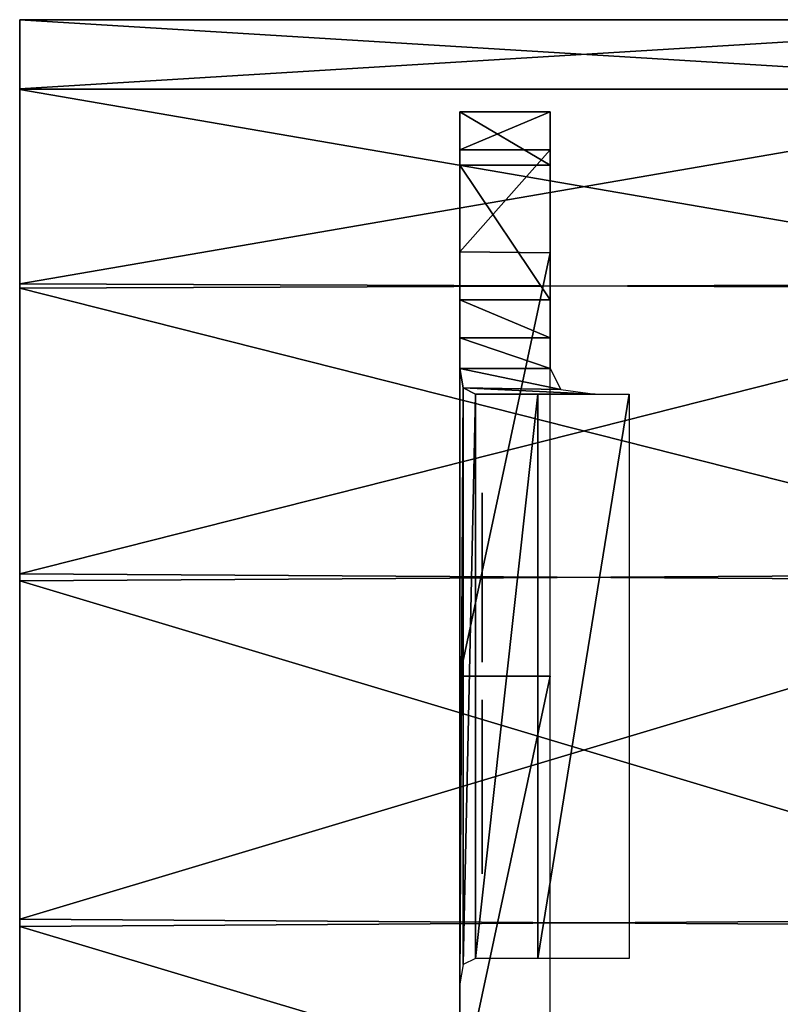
# Model space of a CAD drawing. Header units: millimetres. Extents: x -108 to 112, y -157 to 157.
# Tile 28 of 118: x -101.9 to -95.16, y -42.17 to -33.45. Entities that reach past the tile are written whole.
import ezdxf

# ---------------------------------------------------------------- set-up
doc = ezdxf.new("R2010")
doc.units = ezdxf.units.MM
doc.header["$LTSCALE"] = 33.374815
for name, color, linetype in [('1044', 7, 'CONTINUOUS'), ('1045', 7, 'CONTINUOUS'), ('1046', 7, 'CONTINUOUS'), ('1049', 7, 'CONTINUOUS'), ('1050', 7, 'CONTINUOUS'), ('1051', 7, 'CONTINUOUS'), ('1052', 7, 'CONTINUOUS'), ('1053', 7, 'CONTINUOUS'), ('1054', 7, 'CONTINUOUS'), ('523', 7, 'CONTINUOUS'), ('534', 7, 'CONTINUOUS'), ('535', 7, 'CONTINUOUS')]:
    doc.layers.add(name, color=color, linetype=linetype)

msp = doc.modelspace()

# ---------------------------------------------------------------- linework, layer by layer
at = {"layer": '1044', "color": 7, "linetype": 'CONTINUOUS'}
for points in [[(-97.2, -34.2664, -12), (-97.2, -34.7388, -13.291), (-98, -34.2664, -12), (-97.2, -34.2664, -12)], [(-98, -34.2664, -12), (-97.2, -34.7388, -13.291), (-98, -34.7389, -13.291), (-98, -34.2664, -12)], [(-97.2, -34.7388, -13.291), (-97.2, -35.933, -13.972), (-98, -34.7389, -13.291), (-97.2, -34.7388, -13.291)], [(-97.2, -35.933, -13.972), (-98, -35.933, -13.972), (-98, -34.7389, -13.291), (-97.2, -35.933, -13.972)]]:
    msp.add_3dface(points, dxfattribs=at)
at = {"layer": '1045', "color": 7, "linetype": 'CONTINUOUS'}
for points in [[(-98, -34.2664, -11.1838), (-98, -34.6037, -10.0734), (-97.2, -34.2664, -11.1838), (-98, -34.2664, -11.1838)], [(-97.2, -34.2664, -11.1838), (-98, -34.6037, -10.0734), (-97.2, -34.6029, -10.0735), (-97.2, -34.2664, -11.1838)], [(-98, -34.6037, -10.0734), (-98, -35.5066, -9.3323), (-97.2, -34.6029, -10.0735), (-98, -34.6037, -10.0734)], [(-97.2, -34.6029, -10.0735), (-98, -35.5066, -9.3323), (-97.2, -35.5164, -9.3298), (-97.2, -34.6029, -10.0735)]]:
    msp.add_3dface(points, dxfattribs=at)
at = {"layer": '1046', "color": 7, "linetype": 'CONTINUOUS'}
for points in [[(-98, -35.5066, -9.3323), (-98, -39.267, -8.6009), (-97.2, -35.5164, -9.3298), (-98, -35.5066, -9.3323)], [(-97.2, -35.5164, -9.3298), (-98, -39.267, -8.6009), (-97.2, -39.2664, -8.6), (-97.2, -35.5164, -9.3298)], [(-98, -39.267, -8.6009), (-98, -43.0164, -9.3298), (-97.2, -39.2664, -8.6), (-98, -39.267, -8.6009)], [(-97.2, -39.2664, -8.6), (-98, -43.0164, -9.3298), (-97.2, -43.0164, -9.3298), (-97.2, -39.2664, -8.6)]]:
    msp.add_3dface(points, dxfattribs=at)
at = {"layer": '1049', "color": 7, "linetype": 'CONTINUOUS'}
for points in [[(-98, -34.2664, -12), (-98, -34.7389, -13.291), (-98, -34.2664, -11.1838), (-98, -34.2664, -12)], [(-98, -34.2664, -11.1838), (-98, -34.7389, -13.291), (-98, -34.6037, -10.0734), (-98, -34.2664, -11.1838)], [(-98, -34.6037, -10.0734), (-98, -34.7389, -13.291), (-98, -35.5066, -9.3323), (-98, -34.6037, -10.0734)], [(-98, -34.7389, -13.291), (-98, -35.933, -13.972), (-98, -35.7664, -12.25), (-98, -34.7389, -13.291)], [(-98, -35.5066, -9.3323), (-98, -34.7389, -13.291), (-98, -35.7664, -12.25), (-98, -35.5066, -9.3323)], [(-98, -39.267, -8.6009), (-98, -35.5066, -9.3323), (-98, -39.1414, -10.25), (-98, -39.267, -8.6009)], [(-98, -39.1414, -10.25), (-98, -35.5066, -9.3323), (-98, -38.8914, -10.25), (-98, -39.1414, -10.25)], [(-98, -38.8914, -10.25), (-98, -35.5066, -9.3323), (-98, -37.8914, -10.25), (-98, -38.8914, -10.25)], [(-98, -37.8914, -10.25), (-98, -35.5066, -9.3323), (-98, -37.6414, -10.25), (-98, -37.8914, -10.25)], [(-98, -37.6414, -10.25), (-98, -35.5066, -9.3323), (-98, -36.9747, -10.2926), (-98, -37.6414, -10.25)], [(-98, -36.9747, -10.2926), (-98, -35.5066, -9.3323), (-98, -36.7664, -10.25), (-98, -36.9747, -10.2926)], [(-98, -36.7664, -10.25), (-98, -35.5066, -9.3323), (-98, -35.7664, -10.25), (-98, -36.7664, -10.25)], [(-98, -35.7664, -10.25), (-98, -35.5066, -9.3323), (-98, -35.7664, -12.25), (-98, -35.7664, -10.25)], [(-98, -35.7664, -12.25), (-98, -35.933, -13.972), (-98, -36.0164, -12.25), (-98, -35.7664, -12.25)], [(-98, -35.933, -13.972), (-98, -36.2693, -14.0938), (-98, -36.0164, -12.25), (-98, -35.933, -13.972)], [(-98, -36.2693, -14.0938), (-98, -36.5413, -14.326), (-98, -36.0164, -11.3564), (-98, -36.2693, -14.0938)], [(-98, -36.0164, -11.3564), (-98, -36.5413, -14.326), (-98, -36.7664, -11.3564), (-98, -36.0164, -11.3564)], [(-98, -36.0164, -12.25), (-98, -36.2693, -14.0938), (-98, -36.0164, -11.3564), (-98, -36.0164, -12.25)], [(-98, -36.5413, -14.326), (-98, -41.9915, -14.326), (-98, -37.933, -12.1223), (-98, -36.5413, -14.326)], [(-98, -36.5413, -14.326), (-98, -37.933, -12.1223), (-98, -36.7664, -11.3564), (-98, -36.5413, -14.326)], [(-98, -36.7664, -11.3564), (-98, -37.933, -12.1223), (-98, -36.9747, -11.3138), (-98, -36.7664, -11.3564)], [(-98, -37.1414, -10.4202), (-98, -37.6414, -10.25), (-98, -36.9747, -10.2926), (-98, -37.1414, -10.4202)], [(-98, -37.933, -12.1223), (-98, -37.7664, -11.9521), (-98, -36.9747, -11.3138), (-98, -37.933, -12.1223)], [(-98, -36.9747, -11.3138), (-98, -37.7664, -11.9521), (-98, -37.1414, -11.1862), (-98, -36.9747, -11.3138)], [(-98, -37.2664, -10.5904), (-98, -37.6414, -10.25), (-98, -37.1414, -10.4202), (-98, -37.2664, -10.5904)], [(-98, -37.1414, -11.1862), (-98, -37.7664, -11.9521), (-98, -37.2664, -11.016), (-98, -37.1414, -11.1862)], [(-98, -37.6414, -11.5691), (-98, -37.6414, -10.25), (-98, -37.2664, -10.5904), (-98, -37.6414, -11.5691)], [(-98, -37.308, -10.7181), (-98, -37.6414, -11.5691), (-98, -37.2664, -10.5904), (-98, -37.308, -10.7181)], [(-98, -37.7664, -11.9521), (-98, -37.683, -11.7819), (-98, -37.2664, -11.016), (-98, -37.7664, -11.9521)], [(-98, -37.2664, -11.016), (-98, -37.683, -11.7819), (-98, -37.308, -10.8883), (-98, -37.2664, -11.016)], [(-98, -37.683, -11.7819), (-98, -37.6414, -11.5691), (-98, -37.308, -10.7181), (-98, -37.683, -11.7819)], [(-98, -37.683, -11.7819), (-98, -37.308, -10.7181), (-98, -37.308, -10.8883), (-98, -37.683, -11.7819)], [(-98, -38.8914, -11.5691), (-98, -38.8914, -10.25), (-98, -37.8914, -10.25), (-98, -38.8914, -11.5691)], [(-98, -38.8497, -11.7394), (-98, -38.8914, -11.5691), (-98, -37.8914, -10.25), (-98, -38.8497, -11.7394)], [(-98, -38.7664, -11.867), (-98, -38.8497, -11.7394), (-98, -37.8914, -10.25), (-98, -38.7664, -11.867)], [(-98, -38.6414, -11.9521), (-98, -38.7664, -11.867), (-98, -37.8914, -10.25), (-98, -38.6414, -11.9521)], [(-98, -38.4747, -11.9947), (-98, -38.6414, -11.9521), (-98, -37.8914, -10.25), (-98, -38.4747, -11.9947)], [(-98, -38.308, -11.9947), (-98, -38.4747, -11.9947), (-98, -37.8914, -10.25), (-98, -38.308, -11.9947)], [(-98, -38.1414, -11.9521), (-98, -38.308, -11.9947), (-98, -37.8914, -10.25), (-98, -38.1414, -11.9521)], [(-98, -38.0164, -11.867), (-98, -38.1414, -11.9521), (-98, -37.8914, -10.25), (-98, -38.0164, -11.867)], [(-98, -37.933, -11.7394), (-98, -38.0164, -11.867), (-98, -37.8914, -10.25), (-98, -37.933, -11.7394)], [(-98, -37.8914, -11.5691), (-98, -37.933, -11.7394), (-98, -37.8914, -10.25), (-98, -37.8914, -11.5691)], [(-98, -37.933, -12.1223), (-98, -41.9915, -14.326), (-98, -38.0997, -12.2074), (-98, -37.933, -12.1223)], [(-98, -38.0997, -12.2074), (-98, -41.9915, -14.326), (-98, -38.308, -12.25), (-98, -38.0997, -12.2074)], [(-98, -38.308, -12.25), (-98, -41.9915, -14.326), (-98, -38.4747, -12.25), (-98, -38.308, -12.25)], [(-98, -38.4747, -12.25), (-98, -41.9915, -14.326), (-98, -38.683, -12.2074), (-98, -38.4747, -12.25)], [(-98, -38.683, -12.2074), (-98, -41.9915, -14.326), (-98, -38.8497, -12.1223), (-98, -38.683, -12.2074)], [(-98, -38.8497, -12.1223), (-98, -41.9915, -14.326), (-98, -39.0164, -11.9521), (-98, -38.8497, -12.1223)], [(-98, -39.0164, -11.9521), (-98, -41.9915, -14.326), (-98, -39.0997, -11.7819), (-98, -39.0164, -11.9521)], [(-98, -39.0997, -11.7819), (-98, -41.9915, -14.326), (-98, -39.6414, -12.0798), (-98, -39.0997, -11.7819)], [(-98, -39.1414, -11.5691), (-98, -39.0997, -11.7819), (-98, -39.6414, -12.0798), (-98, -39.1414, -11.5691)], [(-98, -39.267, -8.6009), (-98, -39.1414, -10.25), (-98, -39.4747, -11.6968), (-98, -39.267, -8.6009)], [(-98, -39.1414, -10.25), (-98, -39.1414, -11.5691), (-98, -39.4747, -11.6968), (-98, -39.1414, -10.25)], [(-98, -39.4747, -11.6968), (-98, -39.1414, -11.5691), (-98, -39.5164, -11.867), (-98, -39.4747, -11.6968)], [(-98, -39.5164, -11.867), (-98, -39.1414, -11.5691), (-98, -39.6414, -12.0798), (-98, -39.5164, -11.867)], [(-98, -43.0164, -9.3298), (-98, -39.267, -8.6009), (-98, -43.0164, -10.25), (-98, -43.0164, -9.3298)], [(-98, -40.7247, -10.4202), (-98, -39.267, -8.6009), (-98, -40.558, -10.2926), (-98, -40.7247, -10.4202)], [(-98, -39.267, -8.6009), (-98, -40.7247, -10.4202), (-98, -41.3497, -10.25), (-98, -39.267, -8.6009)], [(-98, -40.558, -10.2926), (-98, -39.267, -8.6009), (-98, -40.3497, -10.25), (-98, -40.558, -10.2926)], [(-98, -40.3497, -10.25), (-98, -39.267, -8.6009), (-98, -40.1414, -10.25), (-98, -40.3497, -10.25)], [(-98, -40.1414, -10.25), (-98, -39.267, -8.6009), (-98, -39.9747, -10.2926), (-98, -40.1414, -10.25)], [(-98, -39.9747, -10.2926), (-98, -39.267, -8.6009), (-98, -39.808, -10.3777), (-98, -39.9747, -10.2926)], [(-98, -39.808, -10.3777), (-98, -39.267, -8.6009), (-98, -39.6414, -10.5479), (-98, -39.808, -10.3777)], [(-98, -39.6414, -10.5479), (-98, -39.267, -8.6009), (-98, -39.5997, -10.7181), (-98, -39.6414, -10.5479)], [(-98, -39.5997, -10.7181), (-98, -39.267, -8.6009), (-98, -39.5997, -10.8883), (-98, -39.5997, -10.7181)], [(-98, -39.5997, -10.8883), (-98, -39.267, -8.6009), (-98, -39.4747, -11.6968), (-98, -39.5997, -10.8883)], [(-98, -43.0164, -10.25), (-98, -39.267, -8.6009), (-98, -42.7664, -10.25), (-98, -43.0164, -10.25)], [(-98, -42.7664, -10.25), (-98, -39.267, -8.6009), (-98, -42.7664, -11.0585), (-98, -42.7664, -10.25)], [(-98, -42.7664, -11.0585), (-98, -39.267, -8.6009), (-98, -41.5997, -10.25), (-98, -42.7664, -11.0585)], [(-98, -41.5997, -10.25), (-98, -39.267, -8.6009), (-98, -41.3497, -10.25), (-98, -41.5997, -10.25)], [(-98, -39.7247, -11.6968), (-98, -39.5997, -10.8883), (-98, -39.4747, -11.6968), (-98, -39.7247, -11.6968)], [(-98, -39.6414, -11.0585), (-98, -39.5997, -10.8883), (-98, -39.7247, -11.6968), (-98, -39.6414, -11.0585)], [(-98, -39.6414, -12.0798), (-98, -41.9915, -14.326), (-98, -39.8497, -12.2074), (-98, -39.6414, -12.0798)], [(-98, -39.808, -11.2287), (-98, -39.6414, -11.0585), (-98, -39.7664, -11.8245), (-98, -39.808, -11.2287)], [(-98, -39.7664, -11.8245), (-98, -39.6414, -11.0585), (-98, -39.7247, -11.6968), (-98, -39.7664, -11.8245)], [(-98, -39.8914, -11.9521), (-98, -39.808, -11.2287), (-98, -39.7664, -11.8245), (-98, -39.8914, -11.9521)], [(-98, -39.9747, -11.3138), (-98, -39.808, -11.2287), (-98, -39.8914, -11.9521), (-98, -39.9747, -11.3138)], [(-98, -39.8497, -12.2074), (-98, -41.9915, -14.326), (-98, -40.058, -12.25), (-98, -39.8497, -12.2074)], [(-98, -39.8497, -10.8457), (-98, -39.8914, -10.9734), (-98, -39.8497, -10.7606), (-98, -39.8497, -10.8457)], [(-98, -39.8497, -10.7606), (-98, -39.8914, -10.9734), (-98, -39.8914, -10.633), (-98, -39.8497, -10.7606)], [(-98, -40.058, -11.9947), (-98, -39.9747, -11.3138), (-98, -39.8914, -11.9521), (-98, -40.058, -11.9947)], [(-98, -39.8914, -10.9734), (-98, -40.0164, -11.0585), (-98, -39.8914, -10.633), (-98, -39.8914, -10.9734)], [(-98, -39.8914, -10.633), (-98, -40.0164, -11.0585), (-98, -40.0164, -10.5479), (-98, -39.8914, -10.633)], [(-98, -40.1414, -11.3564), (-98, -39.9747, -11.3138), (-98, -40.058, -11.9947), (-98, -40.1414, -11.3564)], [(-98, -40.0164, -11.0585), (-98, -40.1414, -11.1011), (-98, -40.0164, -10.5479), (-98, -40.0164, -11.0585)], [(-98, -40.0164, -10.5479), (-98, -40.1414, -11.1011), (-98, -40.1414, -10.5053), (-98, -40.0164, -10.5479)], [(-98, -40.058, -12.25), (-98, -41.9915, -14.326), (-98, -40.3914, -12.25), (-98, -40.058, -12.25)], [(-98, -40.3914, -11.9947), (-98, -40.1414, -11.3564), (-98, -40.058, -11.9947), (-98, -40.3914, -11.9947)], [(-98, -40.3914, -11.3564), (-98, -40.1414, -11.3564), (-98, -40.3914, -11.9947), (-98, -40.3914, -11.3564)], [(-98, -40.1414, -11.1011), (-98, -40.3914, -11.1011), (-98, -40.1414, -10.5053), (-98, -40.1414, -11.1011)], [(-98, -40.1414, -10.5053), (-98, -40.3914, -11.1011), (-98, -40.3914, -10.5053), (-98, -40.1414, -10.5053)], [(-98, -40.3914, -12.25), (-98, -41.9915, -14.326), (-98, -40.5997, -12.2074), (-98, -40.3914, -12.25)], [(-98, -40.558, -11.3989), (-98, -40.3914, -11.3564), (-98, -40.558, -11.9521), (-98, -40.558, -11.3989)], [(-98, -40.558, -11.9521), (-98, -40.3914, -11.3564), (-98, -40.3914, -11.9947), (-98, -40.558, -11.9521)], [(-98, -40.3914, -11.1011), (-98, -40.5997, -11.1436), (-98, -40.3914, -10.5053), (-98, -40.3914, -11.1011)], [(-98, -40.3914, -10.5053), (-98, -40.5997, -11.1436), (-98, -40.5164, -10.5479), (-98, -40.3914, -10.5053)], [(-98, -40.5164, -10.5479), (-98, -40.5997, -11.1436), (-98, -40.5997, -10.633), (-98, -40.5164, -10.5479)], [(-98, -40.683, -11.484), (-98, -40.558, -11.3989), (-98, -40.683, -11.867), (-98, -40.683, -11.484)], [(-98, -40.683, -11.867), (-98, -40.558, -11.3989), (-98, -40.558, -11.9521), (-98, -40.683, -11.867)], [(-98, -40.5997, -12.2074), (-98, -41.9915, -14.326), (-98, -40.7664, -12.1223), (-98, -40.5997, -12.2074)], [(-98, -40.7664, -11.2287), (-98, -40.6414, -10.7181), (-98, -40.5997, -10.633), (-98, -40.7664, -11.2287)], [(-98, -40.5997, -11.1436), (-98, -40.7664, -11.2287), (-98, -40.5997, -10.633), (-98, -40.5997, -11.1436)], [(-98, -40.8914, -10.7181), (-98, -40.6414, -10.7181), (-98, -40.7664, -11.2287), (-98, -40.8914, -10.7181)], [(-98, -40.7664, -11.6117), (-98, -40.683, -11.484), (-98, -40.7664, -11.7394), (-98, -40.7664, -11.6117)], [(-98, -40.7664, -11.7394), (-98, -40.683, -11.484), (-98, -40.683, -11.867), (-98, -40.7664, -11.7394)], [(-98, -40.7247, -10.4202), (-98, -40.8497, -10.5904), (-98, -41.3497, -10.25), (-98, -40.7247, -10.4202)], [(-98, -40.7664, -12.1223), (-98, -41.9915, -14.326), (-98, -40.933, -11.9521), (-98, -40.7664, -12.1223)], [(-98, -40.933, -11.3989), (-98, -40.8914, -10.7181), (-98, -40.7664, -11.2287), (-98, -40.933, -11.3989)], [(-98, -40.8497, -10.5904), (-98, -40.8914, -10.7181), (-98, -41.3497, -10.25), (-98, -40.8497, -10.5904)], [(-98, -41.0164, -11.5691), (-98, -40.8914, -10.7181), (-98, -40.933, -11.3989), (-98, -41.0164, -11.5691)], [(-98, -40.8914, -10.7181), (-98, -41.0164, -11.5691), (-98, -41.3497, -12.25), (-98, -40.8914, -10.7181)], [(-98, -41.3497, -10.25), (-98, -40.8914, -10.7181), (-98, -41.3497, -12.25), (-98, -41.3497, -10.25)], [(-98, -40.933, -11.9521), (-98, -41.9915, -14.326), (-98, -41.0164, -11.7819), (-98, -40.933, -11.9521)], [(-98, -41.0164, -11.7819), (-98, -41.9915, -14.326), (-98, -41.0164, -11.5691), (-98, -41.0164, -11.7819)], [(-98, -41.0164, -11.5691), (-98, -41.9915, -14.326), (-98, -41.3497, -12.25), (-98, -41.0164, -11.5691)], [(-98, -41.9915, -14.326), (-98, -41.5997, -12.25), (-98, -41.3497, -12.25), (-98, -41.9915, -14.326)], [(-98, -41.9915, -14.326), (-98, -42.2635, -14.0938), (-98, -41.5997, -11.3138), (-98, -41.9915, -14.326)], [(-98, -41.5997, -12.25), (-98, -41.9915, -14.326), (-98, -41.5997, -11.3138), (-98, -41.5997, -12.25)], [(-98, -42.2635, -14.0938), (-98, -42.5997, -13.972), (-98, -41.5997, -11.3138), (-98, -42.2635, -14.0938)], [(-98, -41.5997, -11.3138), (-98, -42.5997, -13.972), (-98, -42.7664, -12.25), (-98, -41.5997, -11.3138)], [(-98, -42.7664, -11.3138), (-98, -41.5997, -11.3138), (-98, -42.7664, -12.25), (-98, -42.7664, -11.3138)], [(-98, -41.5997, -11.0585), (-98, -42.7664, -11.0585), (-98, -41.5997, -10.25), (-98, -41.5997, -11.0585)]]:
    msp.add_3dface(points, dxfattribs=at)
at = {"layer": '1050', "color": 7, "linetype": 'CONTINUOUS'}
for points in [[(-98, -35.933, -13.972), (-97.2, -35.933, -13.972), (-97.2, -36.2693, -14.0937), (-98, -35.933, -13.972)], [(-98, -35.933, -13.972), (-97.2, -36.2693, -14.0937), (-98, -36.2693, -14.0938), (-98, -35.933, -13.972)], [(-97.2, -36.5413, -14.326), (-98, -36.5413, -14.326), (-98, -36.2693, -14.0938), (-97.2, -36.5413, -14.326)], [(-97.2, -36.2693, -14.0937), (-97.2, -36.5413, -14.326), (-98, -36.2693, -14.0938), (-97.2, -36.2693, -14.0937)], [(-97.9691, -36.7102, -14.6277), (-98, -36.5413, -14.326), (-97.1055, -36.726, -14.6766), (-97.9691, -36.7102, -14.6277)], [(-97.1055, -36.726, -14.6766), (-98, -36.5413, -14.326), (-97.2, -36.5413, -14.326), (-97.1055, -36.726, -14.6766)], [(-97.8603, -36.7664, -14.958), (-97.9691, -36.7102, -14.6277), (-96.8008, -36.7664, -14.958), (-97.8603, -36.7664, -14.958)], [(-96.8008, -36.7664, -14.958), (-97.9691, -36.7102, -14.6277), (-97.1055, -36.726, -14.6766), (-96.8008, -36.7664, -14.958)]]:
    msp.add_3dface(points, dxfattribs=at)
at = {"layer": '1051', "color": 7, "linetype": 'CONTINUOUS'}
for points in [[(-98, -36.5413, -14.326), (-97.9691, -36.7102, -14.6277), (-98, -41.9915, -14.326), (-98, -36.5413, -14.326)], [(-98, -41.9915, -14.326), (-97.9691, -36.7102, -14.6277), (-97.9684, -41.8212, -14.6322), (-98, -41.9915, -14.326)], [(-97.9691, -36.7102, -14.6277), (-97.8603, -36.7664, -14.958), (-97.9684, -41.8212, -14.6322), (-97.9691, -36.7102, -14.6277)], [(-97.9684, -41.8212, -14.6322), (-97.8603, -36.7664, -14.958), (-97.8603, -41.7664, -14.958), (-97.9684, -41.8212, -14.6322)], [(-97.8603, -41.7664, -14.958), (-97.8603, -36.7664, -14.958), (-97.3068, -36.7664, -15.5905), (-97.8603, -41.7664, -14.958)], [(-97.3068, -41.7664, -15.5905), (-97.8603, -41.7664, -14.958), (-97.3068, -36.7664, -15.5905), (-97.3068, -41.7664, -15.5905)], [(-96.5, -41.7664, -15.826), (-97.3068, -41.7664, -15.5905), (-96.5, -36.7664, -15.826), (-96.5, -41.7664, -15.826)], [(-96.5, -36.7664, -15.826), (-97.3068, -41.7664, -15.5905), (-97.3068, -36.7664, -15.5905), (-96.5, -36.7664, -15.826)]]:
    msp.add_3dface(points, dxfattribs=at)
at = {"layer": '1052', "color": 7, "linetype": 'CONTINUOUS'}
for points in [[(-98, -36.0164, -11.1011), (-98, -36.808, -11.1011), (-98, -36.0164, -10.4628), (-98, -36.0164, -11.1011)], [(-98, -36.0164, -10.4628), (-98, -36.808, -11.1011), (-98, -36.808, -10.4628), (-98, -36.0164, -10.4628)], [(-98, -36.808, -10.4628), (-98, -36.808, -11.1011), (-98, -36.933, -11.0585), (-98, -36.808, -10.4628)], [(-98, -36.933, -10.5053), (-98, -36.808, -10.4628), (-98, -36.933, -11.0585), (-98, -36.933, -10.5053)], [(-98, -37.0164, -10.5904), (-98, -36.933, -10.5053), (-98, -37.0164, -10.9734), (-98, -37.0164, -10.5904)], [(-98, -37.0164, -10.9734), (-98, -36.933, -10.5053), (-98, -36.933, -11.0585), (-98, -37.0164, -10.9734)], [(-98, -37.058, -10.7181), (-98, -37.0164, -10.5904), (-98, -37.058, -10.8457), (-98, -37.058, -10.7181)], [(-98, -37.058, -10.8457), (-98, -37.0164, -10.5904), (-98, -37.0164, -10.9734), (-98, -37.058, -10.8457)]]:
    msp.add_3dface(points, dxfattribs=at)
at = {"layer": '1053', "color": 7, "linetype": 'CONTINUOUS'}
for points in [[(-97.8, -37.6414, -11.5691), (-97.8, -37.683, -11.7819), (-97.8, -37.8914, -11.5691), (-97.8, -37.6414, -11.5691)], [(-97.8, -37.6414, -10.25), (-97.8, -37.6414, -11.5691), (-97.8, -37.8914, -10.25), (-97.8, -37.6414, -10.25)], [(-97.8, -37.8914, -10.25), (-97.8, -37.6414, -11.5691), (-97.8, -37.8914, -11.5691), (-97.8, -37.8914, -10.25)], [(-97.8, -37.683, -11.7819), (-97.8, -37.7664, -11.9521), (-97.8, -38.0164, -11.867), (-97.8, -37.683, -11.7819)], [(-97.8, -37.8914, -11.5691), (-97.8, -37.683, -11.7819), (-97.8, -37.933, -11.7394), (-97.8, -37.8914, -11.5691)], [(-97.8, -37.933, -11.7394), (-97.8, -37.683, -11.7819), (-97.8, -38.0164, -11.867), (-97.8, -37.933, -11.7394)], [(-97.8, -37.7664, -11.9521), (-97.8, -37.933, -12.1223), (-97.8, -38.1414, -11.9521), (-97.8, -37.7664, -11.9521)], [(-97.8, -38.0164, -11.867), (-97.8, -37.7664, -11.9521), (-97.8, -38.1414, -11.9521), (-97.8, -38.0164, -11.867)], [(-97.8, -38.8497, -12.1223), (-97.8, -39.0164, -11.9521), (-97.8, -37.933, -12.1223), (-97.8, -38.8497, -12.1223)], [(-97.8, -37.933, -12.1223), (-97.8, -39.0164, -11.9521), (-97.8, -38.4747, -11.9947), (-97.8, -37.933, -12.1223)], [(-97.8, -38.0997, -12.2074), (-97.8, -38.8497, -12.1223), (-97.8, -37.933, -12.1223), (-97.8, -38.0997, -12.2074)], [(-97.8, -38.1414, -11.9521), (-97.8, -37.933, -12.1223), (-97.8, -38.308, -11.9947), (-97.8, -38.1414, -11.9521)], [(-97.8, -38.308, -11.9947), (-97.8, -37.933, -12.1223), (-97.8, -38.4747, -11.9947), (-97.8, -38.308, -11.9947)], [(-97.8, -38.683, -12.2074), (-97.8, -38.8497, -12.1223), (-97.8, -38.0997, -12.2074), (-97.8, -38.683, -12.2074)], [(-97.8, -38.308, -12.25), (-97.8, -38.683, -12.2074), (-97.8, -38.0997, -12.2074), (-97.8, -38.308, -12.25)], [(-97.8, -38.4747, -12.25), (-97.8, -38.683, -12.2074), (-97.8, -38.308, -12.25), (-97.8, -38.4747, -12.25)], [(-97.8, -38.4747, -11.9947), (-97.8, -39.0164, -11.9521), (-97.8, -38.6414, -11.9521), (-97.8, -38.4747, -11.9947)], [(-97.8, -39.0164, -11.9521), (-97.8, -39.0997, -11.7819), (-97.8, -38.6414, -11.9521), (-97.8, -39.0164, -11.9521)], [(-97.8, -38.6414, -11.9521), (-97.8, -39.0997, -11.7819), (-97.8, -38.7664, -11.867), (-97.8, -38.6414, -11.9521)], [(-97.8, -38.7664, -11.867), (-97.8, -39.0997, -11.7819), (-97.8, -38.8497, -11.7394), (-97.8, -38.7664, -11.867)], [(-97.8, -39.0997, -11.7819), (-97.8, -39.1414, -11.5691), (-97.8, -38.8497, -11.7394), (-97.8, -39.0997, -11.7819)], [(-97.8, -38.8497, -11.7394), (-97.8, -39.1414, -11.5691), (-97.8, -38.8914, -11.5691), (-97.8, -38.8497, -11.7394)], [(-97.8, -39.1414, -11.5691), (-97.8, -39.1414, -10.25), (-97.8, -38.8914, -11.5691), (-97.8, -39.1414, -11.5691)], [(-97.8, -38.8914, -11.5691), (-97.8, -39.1414, -10.25), (-97.8, -38.8914, -10.25), (-97.8, -38.8914, -11.5691)]]:
    msp.add_3dface(points, dxfattribs=at)
at = {"layer": '1054', "color": 7, "linetype": 'CONTINUOUS'}
for points in [[(-97.8, -39.4747, -11.6968), (-97.8, -39.5164, -11.867), (-97.8, -39.7247, -11.6968), (-97.8, -39.4747, -11.6968)], [(-97.8, -39.5164, -11.867), (-97.8, -39.6414, -12.0798), (-97.8, -39.8914, -11.9521), (-97.8, -39.5164, -11.867)], [(-97.8, -39.7247, -11.6968), (-97.8, -39.5164, -11.867), (-97.8, -39.7664, -11.8245), (-97.8, -39.7247, -11.6968)], [(-97.8, -39.7664, -11.8245), (-97.8, -39.5164, -11.867), (-97.8, -39.8914, -11.9521), (-97.8, -39.7664, -11.8245)], [(-97.8, -39.8914, -10.633), (-97.8, -40.0164, -10.5479), (-97.8, -39.5997, -10.7181), (-97.8, -39.8914, -10.633)], [(-97.8, -39.5997, -10.7181), (-97.8, -40.0164, -10.5479), (-97.8, -39.6414, -10.5479), (-97.8, -39.5997, -10.7181)], [(-97.8, -39.8497, -10.7606), (-97.8, -39.8914, -10.633), (-97.8, -39.5997, -10.7181), (-97.8, -39.8497, -10.7606)], [(-97.8, -39.8497, -10.8457), (-97.8, -39.8497, -10.7606), (-97.8, -39.5997, -10.8883), (-97.8, -39.8497, -10.8457)], [(-97.8, -39.5997, -10.8883), (-97.8, -39.8497, -10.7606), (-97.8, -39.5997, -10.7181), (-97.8, -39.5997, -10.8883)], [(-97.8, -39.8914, -10.9734), (-97.8, -39.8497, -10.8457), (-97.8, -39.5997, -10.8883), (-97.8, -39.8914, -10.9734)], [(-97.8, -39.6414, -11.0585), (-97.8, -39.8914, -10.9734), (-97.8, -39.5997, -10.8883), (-97.8, -39.6414, -11.0585)], [(-97.8, -40.0164, -10.5479), (-97.8, -40.1414, -10.5053), (-97.8, -39.6414, -10.5479), (-97.8, -40.0164, -10.5479)], [(-97.8, -39.6414, -10.5479), (-97.8, -40.1414, -10.5053), (-97.8, -40.7247, -10.4202), (-97.8, -39.6414, -10.5479)], [(-97.8, -40.0164, -11.0585), (-97.8, -39.8914, -10.9734), (-97.8, -39.6414, -11.0585), (-97.8, -40.0164, -11.0585)], [(-97.8, -39.808, -11.2287), (-97.8, -40.0164, -11.0585), (-97.8, -39.6414, -11.0585), (-97.8, -39.808, -11.2287)], [(-97.8, -40.7664, -12.1223), (-97.8, -40.933, -11.9521), (-97.8, -39.6414, -12.0798), (-97.8, -40.7664, -12.1223)], [(-97.8, -39.6414, -12.0798), (-97.8, -40.933, -11.9521), (-97.8, -40.3914, -11.9947), (-97.8, -39.6414, -12.0798)], [(-97.8, -39.8497, -12.2074), (-97.8, -40.7664, -12.1223), (-97.8, -39.6414, -12.0798), (-97.8, -39.8497, -12.2074)], [(-97.8, -39.8914, -11.9521), (-97.8, -39.6414, -12.0798), (-97.8, -40.058, -11.9947), (-97.8, -39.8914, -11.9521)], [(-97.8, -40.058, -11.9947), (-97.8, -39.6414, -12.0798), (-97.8, -40.3914, -11.9947), (-97.8, -40.058, -11.9947)], [(-97.8, -39.808, -10.3777), (-97.8, -39.6414, -10.5479), (-97.8, -40.7247, -10.4202), (-97.8, -39.808, -10.3777)], [(-97.8, -40.1414, -11.1011), (-97.8, -40.0164, -11.0585), (-97.8, -39.808, -11.2287), (-97.8, -40.1414, -11.1011)], [(-97.8, -40.3914, -11.1011), (-97.8, -40.1414, -11.1011), (-97.8, -39.808, -11.2287), (-97.8, -40.3914, -11.1011)], [(-97.8, -40.5997, -11.1436), (-97.8, -40.3914, -11.1011), (-97.8, -39.808, -11.2287), (-97.8, -40.5997, -11.1436)], [(-97.8, -40.7664, -11.2287), (-97.8, -40.5997, -11.1436), (-97.8, -39.808, -11.2287), (-97.8, -40.7664, -11.2287)], [(-97.8, -39.9747, -11.3138), (-97.8, -40.7664, -11.2287), (-97.8, -39.808, -11.2287), (-97.8, -39.9747, -11.3138)], [(-97.8, -39.9747, -10.2926), (-97.8, -39.808, -10.3777), (-97.8, -40.558, -10.2926), (-97.8, -39.9747, -10.2926)], [(-97.8, -40.558, -10.2926), (-97.8, -39.808, -10.3777), (-97.8, -40.7247, -10.4202), (-97.8, -40.558, -10.2926)], [(-97.8, -40.5997, -12.2074), (-97.8, -40.7664, -12.1223), (-97.8, -39.8497, -12.2074), (-97.8, -40.5997, -12.2074)], [(-97.8, -40.058, -12.25), (-97.8, -40.5997, -12.2074), (-97.8, -39.8497, -12.2074), (-97.8, -40.058, -12.25)], [(-97.8, -40.1414, -11.3564), (-97.8, -40.7664, -11.2287), (-97.8, -39.9747, -11.3138), (-97.8, -40.1414, -11.3564)], [(-97.8, -40.1414, -10.25), (-97.8, -39.9747, -10.2926), (-97.8, -40.3497, -10.25), (-97.8, -40.1414, -10.25)], [(-97.8, -40.3497, -10.25), (-97.8, -39.9747, -10.2926), (-97.8, -40.558, -10.2926), (-97.8, -40.3497, -10.25)], [(-97.8, -40.3914, -12.25), (-97.8, -40.5997, -12.2074), (-97.8, -40.058, -12.25), (-97.8, -40.3914, -12.25)], [(-97.8, -40.1414, -10.5053), (-97.8, -40.3914, -10.5053), (-97.8, -40.7247, -10.4202), (-97.8, -40.1414, -10.5053)], [(-97.8, -40.3914, -11.3564), (-97.8, -40.7664, -11.2287), (-97.8, -40.1414, -11.3564), (-97.8, -40.3914, -11.3564)], [(-97.8, -40.3914, -10.5053), (-97.8, -40.5164, -10.5479), (-97.8, -40.7247, -10.4202), (-97.8, -40.3914, -10.5053)], [(-97.8, -40.558, -11.3989), (-97.8, -40.7664, -11.2287), (-97.8, -40.3914, -11.3564), (-97.8, -40.558, -11.3989)], [(-97.8, -40.3914, -11.9947), (-97.8, -40.933, -11.9521), (-97.8, -40.558, -11.9521), (-97.8, -40.3914, -11.9947)], [(-97.8, -40.5164, -10.5479), (-97.8, -40.5997, -10.633), (-97.8, -40.8497, -10.5904), (-97.8, -40.5164, -10.5479)], [(-97.8, -40.7247, -10.4202), (-97.8, -40.5164, -10.5479), (-97.8, -40.8497, -10.5904), (-97.8, -40.7247, -10.4202)], [(-97.8, -40.933, -11.3989), (-97.8, -40.7664, -11.2287), (-97.8, -40.558, -11.3989), (-97.8, -40.933, -11.3989)], [(-97.8, -40.683, -11.484), (-97.8, -40.933, -11.3989), (-97.8, -40.558, -11.3989), (-97.8, -40.683, -11.484)], [(-97.8, -40.933, -11.9521), (-97.8, -41.0164, -11.7819), (-97.8, -40.558, -11.9521), (-97.8, -40.933, -11.9521)], [(-97.8, -40.558, -11.9521), (-97.8, -41.0164, -11.7819), (-97.8, -40.683, -11.867), (-97.8, -40.558, -11.9521)], [(-97.8, -40.5997, -10.633), (-97.8, -40.6414, -10.7181), (-97.8, -40.8497, -10.5904), (-97.8, -40.5997, -10.633)], [(-97.8, -40.6414, -10.7181), (-97.8, -40.8914, -10.7181), (-97.8, -40.8497, -10.5904), (-97.8, -40.6414, -10.7181)], [(-97.8, -41.0164, -11.5691), (-97.8, -40.933, -11.3989), (-97.8, -40.683, -11.484), (-97.8, -41.0164, -11.5691)], [(-97.8, -40.7664, -11.6117), (-97.8, -41.0164, -11.5691), (-97.8, -40.683, -11.484), (-97.8, -40.7664, -11.6117)], [(-97.8, -40.683, -11.867), (-97.8, -41.0164, -11.7819), (-97.8, -40.7664, -11.7394), (-97.8, -40.683, -11.867)], [(-97.8, -41.0164, -11.7819), (-97.8, -41.0164, -11.5691), (-97.8, -40.7664, -11.7394), (-97.8, -41.0164, -11.7819)], [(-97.8, -40.7664, -11.7394), (-97.8, -41.0164, -11.5691), (-97.8, -40.7664, -11.6117), (-97.8, -40.7664, -11.7394)]]:
    msp.add_3dface(points, dxfattribs=at)
at = {"layer": '523', "color": 7, "linetype": 'CONTINUOUS'}
for points in [[(-101.9, -34.0627, 32.8174), (-101.9, -33.45, 29.75), (-101.9, -48.8302, 32.8334), (-101.9, -34.0627, 32.8174)], [(-101.9, -48.8302, 32.8334), (-101.9, -33.45, 29.75), (-101.9, -49.45, 29.75), (-101.9, -48.8302, 32.8334)], [(-101.9, -49.45, 29.75), (-101.9, -33.45, 29.75), (-101.9, -34.0698, 26.6666), (-101.9, -49.45, 29.75)], [(-101.9, -35.7909, 35.4039), (-101.9, -34.0627, 32.8174), (-101.9, -48.8302, 32.8334), (-101.9, -35.7909, 35.4039)], [(-101.9, -48.8373, 26.6826), (-101.9, -49.45, 29.75), (-101.9, -34.0698, 26.6666), (-101.9, -48.8373, 26.6826)], [(-101.9, -47.1091, 24.0961), (-101.9, -48.8373, 26.6826), (-101.9, -34.0698, 26.6666), (-101.9, -47.1091, 24.0961)], [(-101.9, -35.8269, 24.0608), (-101.9, -47.1091, 24.0961), (-101.9, -34.0698, 26.6666), (-101.9, -35.8269, 24.0608)], [(-101.9, -38.3604, 37.1288), (-101.9, -35.7909, 35.4039), (-101.9, -47.0731, 35.4392), (-101.9, -38.3604, 37.1288)], [(-101.9, -47.0731, 35.4392), (-101.9, -35.7909, 35.4039), (-101.9, -48.8302, 32.8334), (-101.9, -47.0731, 35.4392)], [(-101.9, -44.5396, 22.3712), (-101.9, -47.1091, 24.0961), (-101.9, -35.8269, 24.0608), (-101.9, -44.5396, 22.3712)], [(-101.9, -38.4219, 22.3456), (-101.9, -44.5396, 22.3712), (-101.9, -35.8269, 24.0608), (-101.9, -38.4219, 22.3456)], [(-101.9, -41.4179, 37.7489), (-101.9, -38.3604, 37.1288), (-101.9, -44.4781, 37.1544), (-101.9, -41.4179, 37.7489)], [(-101.9, -44.4781, 37.1544), (-101.9, -38.3604, 37.1288), (-101.9, -47.0731, 35.4392), (-101.9, -44.4781, 37.1544)], [(-101.9, -41.4821, 21.7511), (-101.9, -44.5396, 22.3712), (-101.9, -38.4219, 22.3456), (-101.9, -41.4821, 21.7511)]]:
    msp.add_3dface(points, dxfattribs=at)
at = {"layer": '534', "color": 7, "linetype": 'CONTINUOUS'}
for points in [[(-101.9, -33.45, 29.75), (-101.9, -34.0627, 32.8174), (-91.9, -33.45, 29.75), (-101.9, -33.45, 29.75)], [(-91.9, -33.45, 29.75), (-101.9, -34.0627, 32.8174), (-91.9, -34.0698, 32.8334), (-91.9, -33.45, 29.75)], [(-101.9, -34.0627, 32.8174), (-101.9, -35.7909, 35.4039), (-91.9, -34.0698, 32.8334), (-101.9, -34.0627, 32.8174)], [(-91.9, -34.0698, 32.8334), (-101.9, -35.7909, 35.4039), (-91.9, -35.8269, 35.4392), (-91.9, -34.0698, 32.8334)], [(-101.9, -35.7909, 35.4039), (-101.9, -38.3604, 37.1288), (-91.9, -35.8269, 35.4392), (-101.9, -35.7909, 35.4039)], [(-91.9, -35.8269, 35.4392), (-101.9, -38.3604, 37.1288), (-91.9, -38.4219, 37.1544), (-91.9, -35.8269, 35.4392)], [(-101.9, -38.3604, 37.1288), (-101.9, -41.4179, 37.7489), (-91.9, -38.4219, 37.1544), (-101.9, -38.3604, 37.1288)], [(-91.9, -38.4219, 37.1544), (-101.9, -41.4179, 37.7489), (-91.9, -41.4821, 37.7489), (-91.9, -38.4219, 37.1544)], [(-101.9, -41.4179, 37.7489), (-101.9, -44.4781, 37.1544), (-91.9, -41.4821, 37.7489), (-101.9, -41.4179, 37.7489)], [(-91.9, -41.4821, 37.7489), (-101.9, -44.4781, 37.1544), (-91.9, -44.5396, 37.1288), (-91.9, -41.4821, 37.7489)]]:
    msp.add_3dface(points, dxfattribs=at)
at = {"layer": '535', "color": 7, "linetype": 'CONTINUOUS'}
for points in [[(-101.9, -34.0698, 26.6666), (-101.9, -33.45, 29.75), (-91.9, -34.0627, 26.6826), (-101.9, -34.0698, 26.6666)], [(-101.9, -33.45, 29.75), (-91.9, -33.45, 29.75), (-91.9, -34.0627, 26.6826), (-101.9, -33.45, 29.75)], [(-101.9, -34.0698, 26.6666), (-91.9, -34.0627, 26.6826), (-91.9, -35.7909, 24.0961), (-101.9, -34.0698, 26.6666)], [(-101.9, -35.8269, 24.0608), (-101.9, -34.0698, 26.6666), (-91.9, -35.7909, 24.0961), (-101.9, -35.8269, 24.0608)], [(-101.9, -35.8269, 24.0608), (-91.9, -35.7909, 24.0961), (-91.9, -38.3604, 22.3712), (-101.9, -35.8269, 24.0608)], [(-101.9, -38.4219, 22.3456), (-101.9, -35.8269, 24.0608), (-91.9, -38.3604, 22.3712), (-101.9, -38.4219, 22.3456)], [(-101.9, -38.4219, 22.3456), (-91.9, -38.3604, 22.3712), (-91.9, -41.4179, 21.7511), (-101.9, -38.4219, 22.3456)], [(-101.9, -41.4821, 21.7511), (-101.9, -38.4219, 22.3456), (-91.9, -41.4179, 21.7511), (-101.9, -41.4821, 21.7511)], [(-101.9, -41.4821, 21.7511), (-91.9, -41.4179, 21.7511), (-91.9, -44.4781, 22.3456), (-101.9, -41.4821, 21.7511)], [(-101.9, -44.5396, 22.3712), (-101.9, -41.4821, 21.7511), (-91.9, -44.4781, 22.3456), (-101.9, -44.5396, 22.3712)]]:
    msp.add_3dface(points, dxfattribs=at)

doc.saveas('drawing.dxf')
